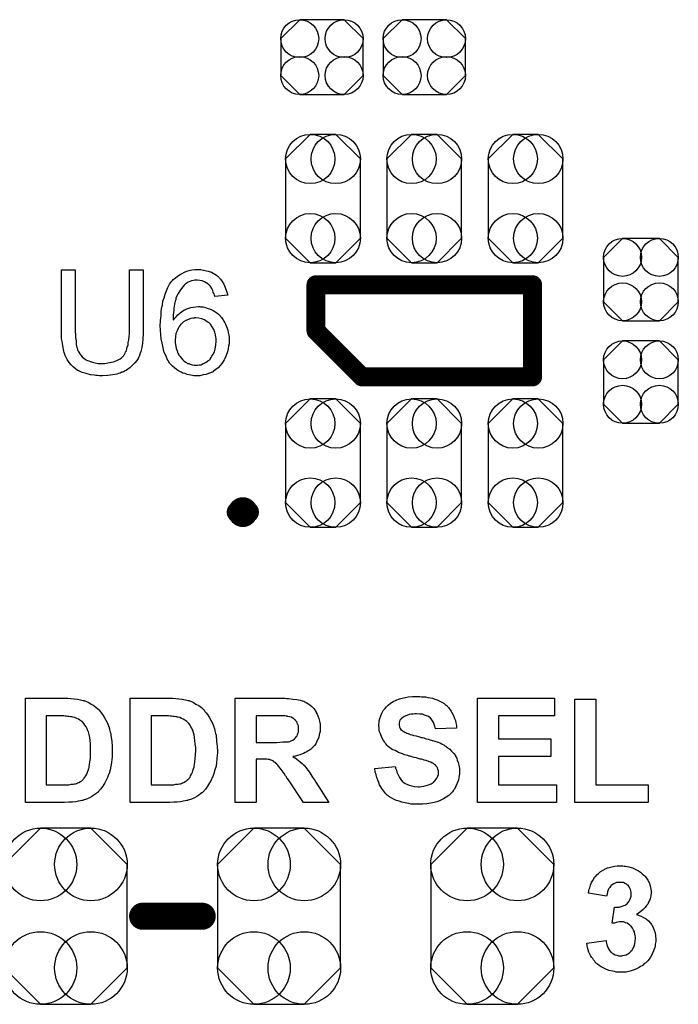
# Model space of a CAD drawing. Extents: x -0.07 to 0.95, y -0.15 to 2.1.
# Tile 10 of 22: x 0.49 to 0.73, y 0.38 to 0.74. Entities that reach past the tile are written whole.
import ezdxf

# ---------------------------------------------------------------- set-up
doc = ezdxf.new("R2010")
doc.units = 0
doc.layers.get('0').update_dxf_attribs({"linetype": 'CONTINUOUS'})
doc.layers.add('gto', color=2, linetype='CONTINUOUS')
doc.layers.add('gts', color=1, linetype='CONTINUOUS')

# ---------------------------------------------------------------- blocks, each defined once
blk = doc.blocks.new('D103')
at = {"const_width": 0.00395}
blk.add_lwpolyline([(-0.001975, 0, 1), (0.001975, 0, 1)], format="xyb", close=True, dxfattribs=at)
blk = doc.blocks.new('D57')
at = {"const_width": 0.005}
blk.add_lwpolyline([(-0.0025, 0, 1), (0.0025, 0, 1)], format="xyb", close=True, dxfattribs=at)
blk = doc.blocks.new('D104')
at = {"const_width": 0.0035}
blk.add_lwpolyline([(-0.00175, 0, 1), (0.00175, 0, 1)], format="xyb", close=True, dxfattribs=at)
blk = doc.blocks.new('D110')
blk.add_lwpolyline([(0.0068, 0.0152), (-0.0068, 0.0152), (-0.0138, 0.0082), (-0.0138, -0.0082), (-0.0068, -0.0152), (0.0068, -0.0152), (0.0138, -0.0082), (0.0138, 0.0082)], close=True)
for centre in [(-0.0068, 0.0082), (0.0068, 0.0082), (-0.0068, -0.0082), (0.0068, -0.0082)]:
    blk.add_circle(centre, 0.007)
blk = doc.blocks.new('D111')
blk.add_lwpolyline([(-0.0152, 0.0068), (-0.0152, -0.0068), (-0.0082, -0.0138), (0.0082, -0.0138), (0.0152, -0.0068), (0.0152, 0.0068), (0.0082, 0.0138), (-0.0082, 0.0138)], close=True)
for centre in [(-0.0082, 0.0068), (0.0082, 0.0068), (-0.0082, -0.0068), (0.0082, -0.0068)]:
    blk.add_circle(centre, 0.007)
blk = doc.blocks.new('D123')
blk.add_lwpolyline([(-0.0227, 0.0191), (-0.0227, -0.0191), (-0.0093, -0.0325), (0.0093, -0.0325), (0.0227, -0.0191), (0.0227, 0.0191), (0.0093, 0.0325), (-0.0093, 0.0325)], close=True)
for centre in [(-0.0093, 0.0191), (0.0093, 0.0191), (-0.0093, -0.0191), (0.0093, -0.0191)]:
    blk.add_circle(centre, 0.0134)
blk = doc.blocks.new('D125')
blk.add_lwpolyline([(-0.0138, 0.0146), (-0.0138, -0.0146), (-0.0047, -0.0237), (0.0047, -0.0237), (0.0138, -0.0146), (0.0138, 0.0146), (0.0047, 0.0237), (-0.0047, 0.0237)], close=True)
for centre in [(-0.0047, 0.0146), (0.0047, 0.0146), (-0.0047, -0.0146), (0.0047, -0.0146)]:
    blk.add_circle(centre, 0.0091)

msp = doc.modelspace()

# ---------------------------------------------------------------- linework, layer by layer
at = {"layer": 'gto', "color": 2}
for points in [[(0.5352, 0.6283), (0.5352, 0.6282), (0.5352, 0.628), (0.5352, 0.6277), (0.5352, 0.6273), (0.5352, 0.6268), (0.5352, 0.6263), (0.5351, 0.6256), (0.5351, 0.6249), (0.5349, 0.6234), (0.5347, 0.6219), (0.5343, 0.6204), (0.5341, 0.6197), (0.5339, 0.619), (0.5339, 0.6189), (0.5338, 0.6188), (0.5337, 0.6187), (0.5336, 0.6184), (0.5333, 0.6178), (0.5328, 0.617), (0.5321, 0.6162), (0.5313, 0.6153), (0.5303, 0.6143), (0.5291, 0.6135), (0.5291, 0.6135), (0.529, 0.6134), (0.5288, 0.6133), (0.5285, 0.6132), (0.5282, 0.613), (0.5277, 0.6128), (0.5273, 0.6127), (0.5267, 0.6124), (0.5261, 0.6122), (0.5255, 0.612), (0.5247, 0.6119), (0.5239, 0.6117), (0.5231, 0.6116), (0.5222, 0.6115), (0.5202, 0.6114), (0.5197, 0.6114), (0.5193, 0.6114), (0.5189, 0.6114), (0.5183, 0.6115), (0.5177, 0.6115), (0.5171, 0.6116), (0.5157, 0.6118), (0.5142, 0.6122), (0.5127, 0.6126), (0.5114, 0.6132), (0.5113, 0.6132), (0.5112, 0.6133), (0.511, 0.6134), (0.5108, 0.6135), (0.5102, 0.614), (0.5095, 0.6146), (0.5086, 0.6154), (0.5079, 0.6163), (0.5071, 0.6174), (0.5065, 0.6186), (0.5065, 0.6187), (0.5064, 0.6188), (0.5064, 0.619), (0.5063, 0.6193), (0.5061, 0.6196), (0.506, 0.62), (0.5059, 0.6205), (0.5058, 0.6211), (0.5056, 0.6218), (0.5055, 0.6225), (0.5054, 0.6233), (0.5053, 0.6241), (0.5051, 0.6251), (0.5051, 0.6261), (0.505, 0.6271), (0.505, 0.6283), (0.505, 0.6505), (0.5101, 0.6505), (0.5101, 0.6283), (0.5101, 0.6282), (0.5101, 0.628), (0.5101, 0.6278), (0.5101, 0.6274), (0.5102, 0.627), (0.5102, 0.6265), (0.5102, 0.6255), (0.5104, 0.6243), (0.5105, 0.623), (0.5107, 0.6219), (0.5109, 0.6214), (0.511, 0.6209), (0.5111, 0.6208), (0.5112, 0.6205), (0.5115, 0.6201), (0.5118, 0.6195), (0.5122, 0.619), (0.5127, 0.6184), (0.5134, 0.6178), (0.5142, 0.6173), (0.5143, 0.6172), (0.5146, 0.617), (0.5151, 0.6169), (0.5157, 0.6167), (0.5165, 0.6164), (0.5175, 0.6162), (0.5186, 0.616), (0.5197, 0.616), (0.5203, 0.616), (0.5206, 0.616), (0.5211, 0.616), (0.5216, 0.6161), (0.5228, 0.6163), (0.5242, 0.6166), (0.5255, 0.617), (0.5267, 0.6177), (0.5272, 0.618), (0.5277, 0.6185), (0.5278, 0.6185), (0.5278, 0.6186), (0.528, 0.6188), (0.5281, 0.619), (0.5283, 0.6193), (0.5285, 0.6197), (0.5287, 0.6202), (0.529, 0.6206), (0.5292, 0.6213), (0.5293, 0.622), (0.5296, 0.6228), (0.5297, 0.6237), (0.5299, 0.6247), (0.53, 0.6258), (0.5301, 0.627), (0.5301, 0.6283), (0.5301, 0.6505), (0.5352, 0.6505), (0.5352, 0.6283)], [(0.5561, 0.6506), (0.5565, 0.6506), (0.557, 0.6505), (0.558, 0.6503), (0.5592, 0.65), (0.5604, 0.6496), (0.5616, 0.6489), (0.5623, 0.6485), (0.5628, 0.6481), (0.5629, 0.648), (0.5629, 0.648), (0.5631, 0.6478), (0.5633, 0.6476), (0.5635, 0.6473), (0.5638, 0.647), (0.5644, 0.6462), (0.565, 0.6452), (0.5655, 0.644), (0.566, 0.6426), (0.5664, 0.6411), (0.5616, 0.6407), (0.5616, 0.6407), (0.5616, 0.6408), (0.5615, 0.6411), (0.5614, 0.6416), (0.5611, 0.6422), (0.5609, 0.6429), (0.5606, 0.6436), (0.5602, 0.6442), (0.5598, 0.6447), (0.5597, 0.6448), (0.5595, 0.645), (0.5591, 0.6453), (0.5585, 0.6457), (0.5578, 0.6461), (0.557, 0.6464), (0.5561, 0.6466), (0.5551, 0.6467), (0.5547, 0.6467), (0.5543, 0.6467), (0.5538, 0.6466), (0.5531, 0.6464), (0.5524, 0.6462), (0.5518, 0.6459), (0.5511, 0.6455), (0.551, 0.6454), (0.5507, 0.6452), (0.5503, 0.6448), (0.5498, 0.6442), (0.5493, 0.6436), (0.5487, 0.6428), (0.5481, 0.6418), (0.5475, 0.6407), (0.5475, 0.6406), (0.5475, 0.6405), (0.5474, 0.6404), (0.5473, 0.6401), (0.5473, 0.6398), (0.5472, 0.6394), (0.547, 0.639), (0.5469, 0.6384), (0.5468, 0.6378), (0.5467, 0.6371), (0.5465, 0.6364), (0.5465, 0.6356), (0.5464, 0.6347), (0.5463, 0.6339), (0.5463, 0.6329), (0.5463, 0.6319), (0.5463, 0.6319), (0.5465, 0.6322), (0.5469, 0.6327), (0.5474, 0.6332), (0.548, 0.6339), (0.5487, 0.6345), (0.5495, 0.6351), (0.5504, 0.6357), (0.5504, 0.6357), (0.5505, 0.6357), (0.5508, 0.6359), (0.5513, 0.6361), (0.552, 0.6364), (0.5528, 0.6366), (0.5536, 0.6367), (0.5546, 0.6369), (0.5556, 0.637), (0.556, 0.637), (0.5564, 0.6369), (0.5568, 0.6369), (0.5573, 0.6368), (0.5578, 0.6367), (0.5584, 0.6365), (0.5596, 0.6361), (0.5603, 0.6359), (0.561, 0.6355), (0.5616, 0.6351), (0.5624, 0.6346), (0.563, 0.6341), (0.5636, 0.6335), (0.5637, 0.6334), (0.5638, 0.6333), (0.564, 0.6331), (0.5641, 0.6329), (0.5644, 0.6325), (0.5647, 0.6321), (0.565, 0.6316), (0.5653, 0.631), (0.5656, 0.6304), (0.5659, 0.6298), (0.5662, 0.629), (0.5665, 0.6282), (0.5666, 0.6274), (0.5668, 0.6264), (0.5669, 0.6255), (0.567, 0.6245), (0.567, 0.6244), (0.567, 0.6243), (0.567, 0.6241), (0.567, 0.6239), (0.5669, 0.6235), (0.5669, 0.6232), (0.5667, 0.6223), (0.5666, 0.6213), (0.5663, 0.6202), (0.5659, 0.6189), (0.5654, 0.6178), (0.5654, 0.6177), (0.5653, 0.6177), (0.5652, 0.6175), (0.5651, 0.6173), (0.5647, 0.6167), (0.5642, 0.616), (0.5636, 0.6152), (0.5629, 0.6144), (0.562, 0.6137), (0.5611, 0.613), (0.561, 0.613), (0.561, 0.6129), (0.5608, 0.6128), (0.5606, 0.6128), (0.56, 0.6125), (0.5593, 0.6122), (0.5584, 0.6119), (0.5573, 0.6117), (0.5561, 0.6114), (0.5549, 0.6114), (0.5546, 0.6114), (0.5543, 0.6114), (0.5539, 0.6114), (0.5534, 0.6115), (0.5528, 0.6116), (0.5522, 0.6118), (0.5515, 0.6119), (0.5507, 0.6122), (0.5499, 0.6124), (0.5492, 0.6128), (0.5483, 0.6132), (0.5475, 0.6137), (0.5468, 0.6143), (0.546, 0.6149), (0.5453, 0.6157), (0.5452, 0.6158), (0.5451, 0.6159), (0.5449, 0.6162), (0.5447, 0.6165), (0.5444, 0.617), (0.5441, 0.6176), (0.5438, 0.6183), (0.5434, 0.6191), (0.543, 0.62), (0.5427, 0.6211), (0.5424, 0.6223), (0.5422, 0.6235), (0.5419, 0.625), (0.5417, 0.6265), (0.5416, 0.6282), (0.5415, 0.63), (0.5415, 0.63), (0.5415, 0.6301), (0.5415, 0.6303), (0.5415, 0.6305), (0.5416, 0.631), (0.5416, 0.6318), (0.5417, 0.6327), (0.5418, 0.6337), (0.5419, 0.6349), (0.542, 0.6362), (0.5423, 0.6375), (0.5425, 0.6389), (0.5429, 0.6402), (0.5433, 0.6415), (0.5438, 0.6428), (0.5443, 0.644), (0.5449, 0.6452), (0.5457, 0.6462), (0.5457, 0.6462), (0.5458, 0.6463), (0.546, 0.6466), (0.5463, 0.6469), (0.5467, 0.6472), (0.5471, 0.6476), (0.5477, 0.648), (0.5482, 0.6484), (0.5489, 0.6488), (0.5496, 0.6492), (0.5504, 0.6496), (0.5513, 0.65), (0.5522, 0.6502), (0.5532, 0.6505), (0.5543, 0.6506), (0.5554, 0.6506), (0.5558, 0.6506), (0.5561, 0.6506)], [(0.5546, 0.6328), (0.5543, 0.6328), (0.5541, 0.6327), (0.5535, 0.6327), (0.5528, 0.6325), (0.5519, 0.6322), (0.551, 0.6318), (0.5501, 0.6313), (0.5492, 0.6305), (0.5491, 0.6304), (0.5489, 0.6301), (0.5485, 0.6296), (0.5481, 0.6289), (0.5477, 0.628), (0.5473, 0.627), (0.5471, 0.6258), (0.547, 0.6245), (0.547, 0.6244), (0.547, 0.6241), (0.547, 0.6236), (0.5471, 0.623), (0.5472, 0.6223), (0.5474, 0.6215), (0.5477, 0.6206), (0.548, 0.6198), (0.548, 0.6197), (0.5482, 0.6194), (0.5484, 0.619), (0.5488, 0.6185), (0.5492, 0.618), (0.5497, 0.6174), (0.5502, 0.6169), (0.5509, 0.6164), (0.551, 0.6164), (0.5512, 0.6163), (0.5516, 0.616), (0.5521, 0.6159), (0.5526, 0.6157), (0.5533, 0.6154), (0.554, 0.6153), (0.5548, 0.6153), (0.5551, 0.6153), (0.5553, 0.6153), (0.5559, 0.6154), (0.5566, 0.6155), (0.5574, 0.6159), (0.5583, 0.6163), (0.5591, 0.6169), (0.5596, 0.6172), (0.56, 0.6177), (0.56, 0.6177), (0.5601, 0.6178), (0.5603, 0.6181), (0.5606, 0.6187), (0.5611, 0.6194), (0.5615, 0.6203), (0.5618, 0.6214), (0.562, 0.6227), (0.5621, 0.6242), (0.5621, 0.6243), (0.5621, 0.6244), (0.5621, 0.6246), (0.5621, 0.6249), (0.5621, 0.6252), (0.562, 0.6256), (0.5619, 0.6265), (0.5616, 0.6275), (0.5613, 0.6285), (0.5607, 0.6295), (0.56, 0.6305), (0.5599, 0.6306), (0.5596, 0.6309), (0.5591, 0.6312), (0.5585, 0.6316), (0.5578, 0.6321), (0.5569, 0.6324), (0.5558, 0.6327), (0.5546, 0.6328)], [(0.5074, 0.4924), (0.5085, 0.4923), (0.5097, 0.4922), (0.5109, 0.4921), (0.512, 0.4919), (0.5131, 0.4916), (0.5132, 0.4916), (0.5133, 0.4916), (0.5134, 0.4915), (0.5137, 0.4915), (0.5143, 0.4912), (0.5151, 0.4908), (0.516, 0.4903), (0.517, 0.4897), (0.5179, 0.489), (0.5189, 0.4881), (0.5189, 0.4881), (0.519, 0.488), (0.5193, 0.4876), (0.5197, 0.4871), (0.5202, 0.4864), (0.5208, 0.4855), (0.5214, 0.4844), (0.522, 0.4832), (0.5225, 0.4819), (0.5225, 0.4818), (0.5226, 0.4817), (0.5226, 0.4815), (0.5228, 0.4812), (0.5228, 0.4809), (0.5229, 0.4804), (0.523, 0.4799), (0.5232, 0.4794), (0.5233, 0.4788), (0.5234, 0.478), (0.5235, 0.4773), (0.5236, 0.4765), (0.5238, 0.4748), (0.5238, 0.4728), (0.5238, 0.4728), (0.5238, 0.4726), (0.5238, 0.4724), (0.5238, 0.472), (0.5238, 0.4716), (0.5238, 0.4711), (0.5237, 0.4706), (0.5236, 0.47), (0.5235, 0.4687), (0.5233, 0.4674), (0.523, 0.466), (0.5226, 0.4647), (0.5226, 0.4646), (0.5225, 0.4645), (0.5224, 0.4643), (0.5223, 0.4639), (0.5222, 0.4636), (0.522, 0.4632), (0.5215, 0.4622), (0.521, 0.4612), (0.5203, 0.46), (0.5194, 0.4589), (0.5185, 0.4578), (0.5184, 0.4577), (0.5181, 0.4575), (0.5177, 0.4572), (0.517, 0.4567), (0.5163, 0.4562), (0.5154, 0.4557), (0.5143, 0.4552), (0.513, 0.4548), (0.513, 0.4548), (0.5129, 0.4547), (0.5128, 0.4547), (0.5126, 0.4547), (0.512, 0.4546), (0.5112, 0.4544), (0.5103, 0.4542), (0.5091, 0.4541), (0.5077, 0.4541), (0.5062, 0.454), (0.4917, 0.454), (0.4917, 0.4924), (0.507, 0.4924), (0.5074, 0.4924)], [(0.5462, 0.4924), (0.5472, 0.4923), (0.5484, 0.4922), (0.5496, 0.4921), (0.5508, 0.4919), (0.5518, 0.4916), (0.5519, 0.4916), (0.552, 0.4916), (0.5522, 0.4915), (0.5524, 0.4915), (0.5531, 0.4912), (0.5538, 0.4908), (0.5547, 0.4903), (0.5557, 0.4897), (0.5567, 0.489), (0.5576, 0.4881), (0.5577, 0.4881), (0.5577, 0.488), (0.558, 0.4876), (0.5584, 0.4871), (0.5589, 0.4864), (0.5596, 0.4855), (0.5602, 0.4844), (0.5608, 0.4832), (0.5613, 0.4819), (0.5613, 0.4818), (0.5613, 0.4817), (0.5614, 0.4815), (0.5615, 0.4812), (0.5616, 0.4809), (0.5617, 0.4804), (0.5618, 0.4799), (0.5619, 0.4794), (0.5621, 0.4788), (0.5622, 0.478), (0.5623, 0.4773), (0.5623, 0.4765), (0.5625, 0.4748), (0.5626, 0.4728), (0.5626, 0.4728), (0.5626, 0.4726), (0.5626, 0.4724), (0.5626, 0.472), (0.5625, 0.4716), (0.5625, 0.4711), (0.5624, 0.4706), (0.5624, 0.47), (0.5623, 0.4687), (0.5621, 0.4674), (0.5617, 0.466), (0.5613, 0.4647), (0.5613, 0.4646), (0.5613, 0.4645), (0.5612, 0.4643), (0.5611, 0.4639), (0.5609, 0.4636), (0.5607, 0.4632), (0.5603, 0.4622), (0.5597, 0.4612), (0.559, 0.46), (0.5582, 0.4589), (0.5572, 0.4578), (0.5571, 0.4577), (0.5568, 0.4575), (0.5564, 0.4572), (0.5558, 0.4567), (0.555, 0.4562), (0.5541, 0.4557), (0.553, 0.4552), (0.5518, 0.4548), (0.5517, 0.4548), (0.5517, 0.4547), (0.5515, 0.4547), (0.5513, 0.4547), (0.5507, 0.4546), (0.55, 0.4544), (0.549, 0.4542), (0.5478, 0.4541), (0.5465, 0.4541), (0.545, 0.454), (0.5304, 0.454), (0.5304, 0.4924), (0.5457, 0.4924), (0.5462, 0.4924)], [(0.587, 0.4924), (0.5876, 0.4924), (0.5882, 0.4923), (0.5889, 0.4923), (0.5904, 0.4921), (0.5919, 0.492), (0.5932, 0.4917), (0.5939, 0.4915), (0.5944, 0.4914), (0.5945, 0.4914), (0.5945, 0.4913), (0.5949, 0.4911), (0.5954, 0.4909), (0.596, 0.4905), (0.5967, 0.49), (0.5975, 0.4894), (0.5982, 0.4886), (0.5989, 0.4876), (0.5989, 0.4876), (0.5989, 0.4875), (0.599, 0.4874), (0.5991, 0.4872), (0.5994, 0.4866), (0.5997, 0.4859), (0.6, 0.485), (0.6003, 0.484), (0.6005, 0.4829), (0.6006, 0.4816), (0.6006, 0.4816), (0.6006, 0.4815), (0.6006, 0.4812), (0.6005, 0.4809), (0.6005, 0.4805), (0.6005, 0.4801), (0.6002, 0.4791), (0.6, 0.478), (0.5995, 0.4768), (0.5989, 0.4756), (0.5985, 0.475), (0.598, 0.4745), (0.598, 0.4744), (0.5979, 0.4744), (0.5977, 0.4742), (0.5975, 0.474), (0.5973, 0.4738), (0.597, 0.4735), (0.5966, 0.4733), (0.5961, 0.473), (0.5956, 0.4726), (0.595, 0.4724), (0.5944, 0.4721), (0.5937, 0.4718), (0.593, 0.4715), (0.5922, 0.4713), (0.5914, 0.4711), (0.5904, 0.4709), (0.5905, 0.4709), (0.5905, 0.4709), (0.5909, 0.4706), (0.5913, 0.4704), (0.5919, 0.47), (0.5925, 0.4695), (0.5932, 0.469), (0.5939, 0.4684), (0.5945, 0.4677), (0.5946, 0.4677), (0.5949, 0.4674), (0.5952, 0.4669), (0.5957, 0.4663), (0.5964, 0.4654), (0.5967, 0.4649), (0.5971, 0.4643), (0.5975, 0.4637), (0.598, 0.463), (0.5985, 0.4623), (0.599, 0.4615), (0.6037, 0.454), (0.5944, 0.454), (0.5888, 0.4623), (0.5887, 0.4624), (0.5887, 0.4625), (0.5885, 0.4628), (0.5883, 0.463), (0.5881, 0.4634), (0.5878, 0.4638), (0.5872, 0.4647), (0.5865, 0.4657), (0.5858, 0.4666), (0.5852, 0.4674), (0.5849, 0.4677), (0.5847, 0.468), (0.5846, 0.468), (0.5845, 0.4682), (0.5843, 0.4684), (0.584, 0.4687), (0.5836, 0.4689), (0.5833, 0.4692), (0.5828, 0.4694), (0.5824, 0.4696), (0.5823, 0.4696), (0.5821, 0.4697), (0.5819, 0.4698), (0.5814, 0.4698), (0.5809, 0.4699), (0.5802, 0.47), (0.5794, 0.47), (0.5769, 0.47), (0.5769, 0.454), (0.5692, 0.454), (0.5692, 0.4924), (0.5865, 0.4924), (0.587, 0.4924)], [(0.6374, 0.4931), (0.638, 0.493), (0.6387, 0.493), (0.6394, 0.4929), (0.6403, 0.4927), (0.642, 0.4924), (0.6429, 0.4921), (0.6438, 0.4918), (0.6447, 0.4914), (0.6455, 0.491), (0.6463, 0.4905), (0.647, 0.4899), (0.6471, 0.4899), (0.6472, 0.4897), (0.6474, 0.4896), (0.6476, 0.4894), (0.6479, 0.489), (0.6482, 0.4886), (0.6485, 0.4882), (0.6489, 0.4877), (0.6492, 0.4871), (0.6496, 0.4865), (0.6499, 0.4857), (0.6502, 0.485), (0.6505, 0.4842), (0.6507, 0.4833), (0.6509, 0.4824), (0.6509, 0.4814), (0.6431, 0.4811), (0.6431, 0.4812), (0.6431, 0.4812), (0.643, 0.4816), (0.6429, 0.4821), (0.6427, 0.4827), (0.6424, 0.4835), (0.642, 0.4841), (0.6415, 0.4848), (0.641, 0.4854), (0.6409, 0.4854), (0.6407, 0.4856), (0.6403, 0.4858), (0.6398, 0.486), (0.6391, 0.4862), (0.6383, 0.4865), (0.6373, 0.4866), (0.6361, 0.4867), (0.6355, 0.4867), (0.6349, 0.4866), (0.6342, 0.4865), (0.6334, 0.4864), (0.6325, 0.4861), (0.6316, 0.4857), (0.6309, 0.4852), (0.6308, 0.4852), (0.6307, 0.4851), (0.6305, 0.4849), (0.6303, 0.4846), (0.63, 0.4843), (0.6298, 0.4839), (0.6297, 0.4834), (0.6297, 0.4829), (0.6297, 0.4828), (0.6297, 0.4826), (0.6297, 0.4824), (0.6298, 0.4821), (0.6299, 0.4817), (0.6301, 0.4813), (0.6304, 0.4809), (0.6308, 0.4805), (0.6308, 0.4805), (0.6311, 0.4803), (0.6313, 0.4802), (0.6315, 0.4801), (0.6318, 0.4799), (0.6322, 0.4798), (0.6326, 0.4796), (0.6331, 0.4794), (0.6338, 0.4791), (0.6344, 0.4789), (0.6351, 0.4787), (0.636, 0.4785), (0.6369, 0.4783), (0.6379, 0.478), (0.6379, 0.478), (0.6381, 0.4779), (0.6384, 0.4779), (0.6388, 0.4778), (0.6393, 0.4776), (0.6398, 0.4775), (0.6404, 0.4773), (0.641, 0.4771), (0.6424, 0.4767), (0.6438, 0.4763), (0.6451, 0.4758), (0.6456, 0.4755), (0.6462, 0.4752), (0.6462, 0.4752), (0.6463, 0.4751), (0.6466, 0.4749), (0.6471, 0.4746), (0.6477, 0.4741), (0.6484, 0.4736), (0.6491, 0.4729), (0.6499, 0.4721), (0.6505, 0.4713), (0.6505, 0.4711), (0.6507, 0.4708), (0.651, 0.4703), (0.6512, 0.4696), (0.6515, 0.4687), (0.6518, 0.4677), (0.652, 0.4665), (0.652, 0.4652), (0.652, 0.4651), (0.652, 0.465), (0.652, 0.4648), (0.652, 0.4646), (0.652, 0.4643), (0.6519, 0.4639), (0.6518, 0.4632), (0.6516, 0.4622), (0.6512, 0.4611), (0.6507, 0.46), (0.6501, 0.4589), (0.6501, 0.4589), (0.65, 0.4588), (0.6498, 0.4585), (0.6494, 0.4579), (0.6488, 0.4573), (0.6481, 0.4566), (0.6471, 0.4559), (0.6461, 0.4553), (0.6449, 0.4547), (0.6449, 0.4547), (0.6447, 0.4546), (0.6446, 0.4546), (0.6443, 0.4544), (0.644, 0.4543), (0.6436, 0.4542), (0.6431, 0.4541), (0.6426, 0.454), (0.642, 0.4538), (0.6414, 0.4537), (0.64, 0.4535), (0.6384, 0.4533), (0.6366, 0.4533), (0.6359, 0.4533), (0.6354, 0.4533), (0.6348, 0.4534), (0.6341, 0.4534), (0.6333, 0.4536), (0.6325, 0.4537), (0.6307, 0.4541), (0.6297, 0.4544), (0.6288, 0.4547), (0.6279, 0.4551), (0.627, 0.4555), (0.6262, 0.456), (0.6254, 0.4566), (0.6253, 0.4567), (0.6252, 0.4568), (0.625, 0.4569), (0.6248, 0.4572), (0.6244, 0.4576), (0.6241, 0.4581), (0.6237, 0.4586), (0.6233, 0.4591), (0.6229, 0.4598), (0.6225, 0.4605), (0.6222, 0.4613), (0.6218, 0.4622), (0.6215, 0.4632), (0.6212, 0.4642), (0.6209, 0.4653), (0.6208, 0.4665), (0.6283, 0.4672), (0.6283, 0.4672), (0.6284, 0.467), (0.6284, 0.4668), (0.6284, 0.4666), (0.6287, 0.4659), (0.6289, 0.4651), (0.6293, 0.4642), (0.6298, 0.4632), (0.6303, 0.4624), (0.631, 0.4616), (0.6312, 0.4615), (0.6314, 0.4613), (0.6319, 0.461), (0.6325, 0.4607), (0.6334, 0.4604), (0.6343, 0.4601), (0.6354, 0.4599), (0.6367, 0.4598), (0.6373, 0.4598), (0.638, 0.4599), (0.6388, 0.46), (0.6397, 0.4602), (0.6406, 0.4605), (0.6415, 0.4609), (0.6423, 0.4614), (0.6424, 0.4614), (0.6426, 0.4617), (0.6429, 0.462), (0.6433, 0.4624), (0.6436, 0.463), (0.644, 0.4637), (0.6442, 0.4643), (0.6442, 0.4651), (0.6442, 0.4652), (0.6442, 0.4653), (0.6442, 0.4656), (0.6441, 0.4659), (0.644, 0.4663), (0.6439, 0.4667), (0.6437, 0.467), (0.6434, 0.4674), (0.6434, 0.4675), (0.6432, 0.4676), (0.6431, 0.4678), (0.6428, 0.468), (0.6424, 0.4683), (0.6419, 0.4685), (0.6414, 0.4688), (0.6406, 0.4691), (0.6406, 0.4691), (0.6404, 0.4692), (0.64, 0.4693), (0.6397, 0.4694), (0.6394, 0.4695), (0.639, 0.4696), (0.6385, 0.4698), (0.638, 0.4699), (0.6375, 0.47), (0.6368, 0.4702), (0.6361, 0.4704), (0.6353, 0.4706), (0.6344, 0.4708), (0.6344, 0.4708), (0.6341, 0.4709), (0.6338, 0.471), (0.6334, 0.4711), (0.6329, 0.4713), (0.6323, 0.4714), (0.6317, 0.4716), (0.631, 0.4719), (0.6295, 0.4724), (0.6282, 0.4731), (0.6274, 0.4734), (0.6268, 0.4738), (0.6262, 0.4742), (0.6257, 0.4746), (0.6257, 0.4746), (0.6255, 0.4748), (0.6254, 0.4749), (0.6252, 0.4751), (0.6249, 0.4755), (0.6246, 0.4759), (0.6243, 0.4763), (0.624, 0.4768), (0.6233, 0.4779), (0.6228, 0.4793), (0.6225, 0.48), (0.6224, 0.4807), (0.6223, 0.4815), (0.6222, 0.4824), (0.6222, 0.4824), (0.6222, 0.4825), (0.6222, 0.4826), (0.6222, 0.4829), (0.6223, 0.4834), (0.6224, 0.4841), (0.6226, 0.485), (0.6229, 0.4859), (0.6233, 0.4869), (0.6238, 0.4879), (0.6238, 0.4879), (0.6239, 0.488), (0.6242, 0.4883), (0.6245, 0.4887), (0.625, 0.4893), (0.6257, 0.4899), (0.6265, 0.4906), (0.6275, 0.4912), (0.6286, 0.4917), (0.6287, 0.4917), (0.6288, 0.4918), (0.6289, 0.4919), (0.6292, 0.492), (0.6295, 0.4921), (0.6298, 0.4922), (0.6303, 0.4923), (0.6308, 0.4925), (0.6319, 0.4927), (0.6331, 0.4929), (0.6346, 0.4931), (0.6362, 0.4931), (0.6369, 0.4931), (0.6374, 0.4931)], [(0.6871, 0.4859), (0.6664, 0.4859), (0.6664, 0.4774), (0.6857, 0.4774), (0.6857, 0.4709), (0.6664, 0.4709), (0.6664, 0.4605), (0.6878, 0.4605), (0.6878, 0.454), (0.6586, 0.454), (0.6586, 0.4924), (0.6871, 0.4924), (0.6871, 0.4859)], [(0.7024, 0.4605), (0.7217, 0.4605), (0.7217, 0.454), (0.6946, 0.454), (0.6946, 0.4921), (0.7024, 0.4921), (0.7024, 0.4605)], [(0.5045, 0.4859), (0.4994, 0.4859), (0.4994, 0.4605), (0.5063, 0.4605), (0.507, 0.4605), (0.5078, 0.4605), (0.5086, 0.4607), (0.5093, 0.4607), (0.5099, 0.4608), (0.51, 0.4608), (0.5102, 0.4609), (0.5106, 0.461), (0.511, 0.4612), (0.5115, 0.4614), (0.512, 0.4617), (0.5125, 0.462), (0.513, 0.4624), (0.513, 0.4625), (0.5132, 0.4627), (0.5134, 0.4629), (0.5137, 0.4633), (0.514, 0.4638), (0.5144, 0.4644), (0.5147, 0.4652), (0.515, 0.4661), (0.515, 0.4662), (0.515, 0.4662), (0.515, 0.4664), (0.5151, 0.4666), (0.5152, 0.4668), (0.5153, 0.4672), (0.5154, 0.468), (0.5155, 0.469), (0.5157, 0.4702), (0.5158, 0.4716), (0.5158, 0.4731), (0.5158, 0.4732), (0.5158, 0.4734), (0.5158, 0.4736), (0.5158, 0.4739), (0.5158, 0.4743), (0.5158, 0.4747), (0.5157, 0.4756), (0.5156, 0.4768), (0.5155, 0.4779), (0.5153, 0.479), (0.515, 0.48), (0.515, 0.48), (0.5149, 0.4801), (0.5148, 0.4804), (0.5147, 0.4808), (0.5144, 0.4814), (0.5141, 0.4819), (0.5137, 0.4825), (0.5133, 0.4831), (0.5128, 0.4837), (0.5127, 0.4837), (0.5125, 0.4839), (0.5122, 0.4841), (0.5118, 0.4844), (0.5113, 0.4847), (0.5107, 0.485), (0.51, 0.4853), (0.5092, 0.4855), (0.5092, 0.4855), (0.5089, 0.4856), (0.5084, 0.4856), (0.5078, 0.4857), (0.5074, 0.4857), (0.5069, 0.4858), (0.5064, 0.4858), (0.5059, 0.4859), (0.5052, 0.4859), (0.5045, 0.4859)], [(0.5432, 0.4859), (0.5382, 0.4859), (0.5382, 0.4605), (0.545, 0.4605), (0.5457, 0.4605), (0.5465, 0.4605), (0.5473, 0.4607), (0.548, 0.4607), (0.5486, 0.4608), (0.5487, 0.4608), (0.549, 0.4609), (0.5493, 0.461), (0.5497, 0.4612), (0.5502, 0.4614), (0.5507, 0.4617), (0.5512, 0.462), (0.5517, 0.4624), (0.5518, 0.4625), (0.552, 0.4627), (0.5522, 0.4629), (0.5525, 0.4633), (0.5527, 0.4638), (0.5531, 0.4644), (0.5534, 0.4652), (0.5537, 0.4661), (0.5537, 0.4662), (0.5538, 0.4662), (0.5538, 0.4664), (0.5538, 0.4666), (0.554, 0.4668), (0.554, 0.4672), (0.5542, 0.468), (0.5543, 0.469), (0.5544, 0.4702), (0.5545, 0.4716), (0.5546, 0.4731), (0.5546, 0.4732), (0.5546, 0.4734), (0.5546, 0.4736), (0.5546, 0.4739), (0.5546, 0.4743), (0.5545, 0.4747), (0.5544, 0.4756), (0.5543, 0.4768), (0.5542, 0.4779), (0.554, 0.479), (0.5537, 0.48), (0.5537, 0.48), (0.5537, 0.4801), (0.5536, 0.4804), (0.5534, 0.4808), (0.5532, 0.4814), (0.5528, 0.4819), (0.5525, 0.4825), (0.552, 0.4831), (0.5515, 0.4837), (0.5515, 0.4837), (0.5513, 0.4839), (0.551, 0.4841), (0.5506, 0.4844), (0.55, 0.4847), (0.5494, 0.485), (0.5487, 0.4853), (0.548, 0.4855), (0.5479, 0.4855), (0.5476, 0.4856), (0.5472, 0.4856), (0.5466, 0.4857), (0.5462, 0.4857), (0.5457, 0.4858), (0.5452, 0.4858), (0.5446, 0.4859), (0.544, 0.4859), (0.5432, 0.4859)], [(0.5858, 0.4859), (0.5769, 0.4859), (0.5769, 0.4761), (0.5845, 0.4761), (0.5856, 0.4762), (0.5868, 0.4763), (0.5879, 0.4763), (0.5884, 0.4764), (0.5889, 0.4764), (0.5893, 0.4765), (0.5896, 0.4766), (0.5896, 0.4766), (0.5898, 0.4767), (0.5901, 0.4768), (0.5904, 0.477), (0.5911, 0.4775), (0.5914, 0.4778), (0.5917, 0.4782), (0.5918, 0.4783), (0.5919, 0.4784), (0.592, 0.4786), (0.5922, 0.479), (0.5923, 0.4794), (0.5925, 0.4799), (0.5925, 0.4805), (0.5926, 0.4811), (0.5926, 0.4812), (0.5926, 0.4814), (0.5925, 0.4818), (0.5925, 0.4822), (0.5923, 0.4827), (0.5921, 0.4832), (0.5919, 0.4837), (0.5915, 0.4842), (0.5915, 0.4842), (0.5914, 0.4844), (0.5911, 0.4846), (0.5907, 0.4849), (0.5904, 0.4851), (0.5899, 0.4854), (0.5892, 0.4856), (0.5886, 0.4857), (0.5885, 0.4857), (0.5884, 0.4858), (0.588, 0.4858), (0.5875, 0.4859), (0.5863, 0.4859), (0.5858, 0.4859)], [(0.7123, 0.4306), (0.7128, 0.4305), (0.7133, 0.4305), (0.7139, 0.4304), (0.7145, 0.4302), (0.7159, 0.4298), (0.7166, 0.4295), (0.7174, 0.4291), (0.7181, 0.4287), (0.7188, 0.4283), (0.7195, 0.4277), (0.7201, 0.4271), (0.7201, 0.4271), (0.7202, 0.427), (0.7204, 0.4269), (0.7205, 0.4266), (0.721, 0.4261), (0.7215, 0.4253), (0.722, 0.4244), (0.7224, 0.4232), (0.7227, 0.422), (0.7228, 0.4214), (0.7228, 0.4207), (0.7228, 0.4207), (0.7228, 0.4205), (0.7228, 0.4202), (0.7227, 0.4199), (0.7226, 0.4195), (0.7225, 0.419), (0.7224, 0.4184), (0.7221, 0.4178), (0.7218, 0.4172), (0.7215, 0.4165), (0.721, 0.4159), (0.7205, 0.4152), (0.7198, 0.4145), (0.7191, 0.4139), (0.7183, 0.4133), (0.7173, 0.4126), (0.7173, 0.4126), (0.7174, 0.4126), (0.7176, 0.4126), (0.7178, 0.4125), (0.7184, 0.4123), (0.7191, 0.412), (0.72, 0.4115), (0.7209, 0.411), (0.7218, 0.4103), (0.7225, 0.4094), (0.7226, 0.4093), (0.7229, 0.409), (0.7231, 0.4085), (0.7235, 0.4078), (0.7239, 0.4069), (0.7242, 0.4059), (0.7244, 0.4048), (0.7245, 0.4035), (0.7245, 0.4034), (0.7245, 0.4033), (0.7245, 0.403), (0.7245, 0.4027), (0.7244, 0.4022), (0.7243, 0.4017), (0.7242, 0.4011), (0.7241, 0.4005), (0.7236, 0.3992), (0.7233, 0.3984), (0.723, 0.3977), (0.7225, 0.3969), (0.722, 0.3962), (0.7215, 0.3955), (0.7208, 0.3948), (0.7208, 0.3948), (0.7206, 0.3947), (0.7204, 0.3945), (0.7201, 0.3943), (0.7198, 0.394), (0.7194, 0.3937), (0.7188, 0.3934), (0.7183, 0.3931), (0.7176, 0.3927), (0.7169, 0.3924), (0.7161, 0.3921), (0.7154, 0.3918), (0.7145, 0.3916), (0.7136, 0.3914), (0.7126, 0.3913), (0.7116, 0.3913), (0.7111, 0.3913), (0.7107, 0.3913), (0.7103, 0.3914), (0.7098, 0.3914), (0.7092, 0.3916), (0.7085, 0.3917), (0.7072, 0.392), (0.7058, 0.3926), (0.705, 0.3929), (0.7043, 0.3933), (0.7036, 0.3938), (0.7029, 0.3943), (0.7029, 0.3943), (0.7028, 0.3944), (0.7026, 0.3946), (0.7024, 0.3948), (0.7021, 0.3951), (0.7018, 0.3955), (0.7015, 0.3959), (0.7012, 0.3964), (0.7008, 0.3969), (0.7004, 0.3975), (0.6998, 0.3988), (0.6993, 0.4004), (0.6991, 0.4012), (0.699, 0.4021), (0.7061, 0.403), (0.7061, 0.4029), (0.7061, 0.4029), (0.7062, 0.4025), (0.7063, 0.402), (0.7064, 0.4014), (0.7067, 0.4008), (0.707, 0.4), (0.7074, 0.3994), (0.7079, 0.3988), (0.708, 0.3987), (0.7082, 0.3985), (0.7085, 0.3983), (0.7089, 0.3981), (0.7095, 0.3978), (0.7101, 0.3976), (0.7108, 0.3974), (0.7115, 0.3974), (0.7117, 0.3974), (0.7119, 0.3974), (0.7123, 0.3975), (0.7129, 0.3976), (0.7135, 0.3978), (0.7141, 0.3981), (0.7148, 0.3985), (0.7154, 0.3991), (0.7154, 0.3992), (0.7157, 0.3994), (0.7159, 0.3998), (0.7162, 0.4003), (0.7165, 0.401), (0.7168, 0.4018), (0.7169, 0.4028), (0.717, 0.4038), (0.717, 0.4039), (0.717, 0.4039), (0.717, 0.4043), (0.7169, 0.4048), (0.7168, 0.4054), (0.7166, 0.4062), (0.7163, 0.4069), (0.7159, 0.4076), (0.7154, 0.4083), (0.7154, 0.4083), (0.7151, 0.4085), (0.7148, 0.4088), (0.7144, 0.4091), (0.7139, 0.4094), (0.7133, 0.4096), (0.7126, 0.4099), (0.7118, 0.4099), (0.7113, 0.4099), (0.7109, 0.4099), (0.7104, 0.4098), (0.7098, 0.4097), (0.7092, 0.4095), (0.7084, 0.4094), (0.7092, 0.4153), (0.7097, 0.4153), (0.7103, 0.4154), (0.7109, 0.4154), (0.7117, 0.4156), (0.7124, 0.4158), (0.7132, 0.4161), (0.7138, 0.4166), (0.7139, 0.4166), (0.7141, 0.4169), (0.7143, 0.4171), (0.7147, 0.4176), (0.7149, 0.4181), (0.7152, 0.4187), (0.7154, 0.4194), (0.7154, 0.4202), (0.7154, 0.4204), (0.7154, 0.4206), (0.7154, 0.4209), (0.7153, 0.4214), (0.7151, 0.4219), (0.7149, 0.4224), (0.7147, 0.4229), (0.7143, 0.4234), (0.7142, 0.4234), (0.714, 0.4235), (0.7138, 0.4237), (0.7134, 0.424), (0.713, 0.4241), (0.7125, 0.4244), (0.7118, 0.4245), (0.7112, 0.4245), (0.7108, 0.4245), (0.7105, 0.4245), (0.71, 0.4244), (0.7095, 0.4242), (0.709, 0.424), (0.7084, 0.4236), (0.7079, 0.4232), (0.7079, 0.4231), (0.7077, 0.423), (0.7075, 0.4226), (0.7072, 0.4222), (0.7069, 0.4217), (0.7067, 0.421), (0.7065, 0.4202), (0.7063, 0.4194), (0.6996, 0.4205), (0.6996, 0.4205), (0.6996, 0.4206), (0.6996, 0.4208), (0.6997, 0.4211), (0.6998, 0.4217), (0.7001, 0.4225), (0.7004, 0.4234), (0.7007, 0.4244), (0.7012, 0.4252), (0.7017, 0.4261), (0.7017, 0.4262), (0.7019, 0.4264), (0.7023, 0.4268), (0.7027, 0.4273), (0.7033, 0.4278), (0.7039, 0.4284), (0.7048, 0.4289), (0.7057, 0.4294), (0.7057, 0.4294), (0.7058, 0.4295), (0.7061, 0.4296), (0.7067, 0.4298), (0.7073, 0.43), (0.7082, 0.4302), (0.7092, 0.4305), (0.7102, 0.4306), (0.7114, 0.4306), (0.7119, 0.4306), (0.7123, 0.4306)]]:
    msp.add_lwpolyline(points, dxfattribs=at)
for points, const_width in [([(0.599, 0.645), (0.679, 0.645)], 0.007), ([(0.599, 0.628), (0.599, 0.645)], 0.007), ([(0.679, 0.611), (0.679, 0.645)], 0.007), ([(0.599, 0.628), (0.616, 0.611)], 0.007), ([(0.616, 0.611), (0.679, 0.611)], 0.007), ([(0.57, 0.5611), (0.57, 0.5611)], 0.007), ([(0.574, 0.5611), (0.574, 0.5611)], 0.007), ([(0.574, 0.5611), (0.574, 0.5611)], 0.007), ([(0.535, 0.412), (0.557, 0.412)], 0.01)]:
    msp.add_lwpolyline(points, dxfattribs=dict(at, const_width=const_width))
at = {"layer": 'gto', "color": 2, "const_width": 0.007}
for points in [[(0.574, 0.5611, 1), (0.57, 0.5611)], [(0.57, 0.5611, 1), (0.574, 0.5611)]]:
    msp.add_lwpolyline(points, format="xyb", dxfattribs=at)

# ---------------------------------------------------------------- block references
at = {"layer": 'gto'}
for name, p in [('D104', (0.599, 0.645)), ('D104', (0.599, 0.645)), ('D104', (0.679, 0.645)), ('D104', (0.679, 0.645)), ('D104', (0.599, 0.628)), ('D104', (0.599, 0.628)), ('D104', (0.616, 0.611)), ('D104', (0.679, 0.611)), ('D104', (0.679, 0.611)), ('D103', (0.57, 0.5611)), ('D103', (0.57, 0.5611)), ('D103', (0.574, 0.5611)), ('D103', (0.574, 0.5611)), ('D103', (0.574, 0.5611)), ('D103', (0.574, 0.5611)), ('D57', (0.535, 0.412)), ('D57', (0.557, 0.412))]:
    msp.add_blockref(name, p, dxfattribs=at)
at = {"layer": 'gts'}
for name, p in [('D111', (0.6012, 0.729)), ('D111', (0.639, 0.729)), ('D125', (0.6016, 0.6768)), ('D125', (0.639, 0.6768)), ('D125', (0.6764, 0.6768)), ('D110', (0.719, 0.6469)), ('D110', (0.719, 0.6091)), ('D125', (0.6016, 0.5792)), ('D125', (0.639, 0.5792)), ('D125', (0.6764, 0.5792)), ('D123', (0.5066, 0.412)), ('D123', (0.5854, 0.412)), ('D123', (0.6641, 0.412))]:
    msp.add_blockref(name, p, dxfattribs=at)

doc.saveas('drawing.dxf')
